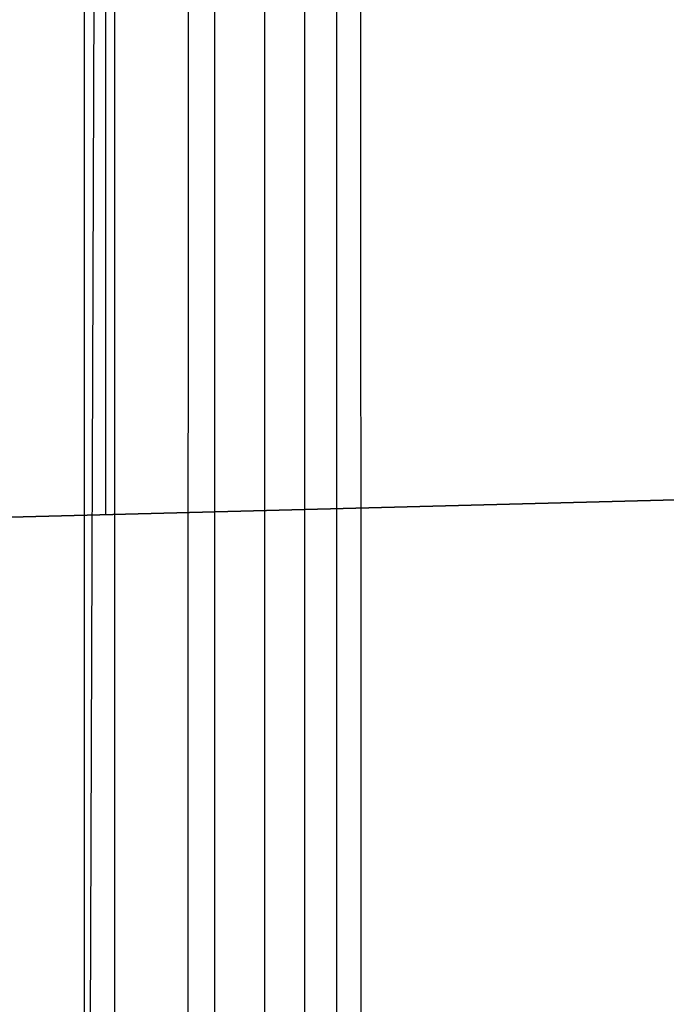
# Model space of a CAD drawing. Extents: x -15 to 7, y 1 to 148.
# Tile 157 of 194: x 6.022 to 6.553, y 139.641 to 140.45. Entities that reach past the tile are written whole.
import ezdxf

# ---------------------------------------------------------------- set-up
doc = ezdxf.new("R2010")
doc.units = 0
doc.layers.add('DEFAULT', color=7, linetype='CONTINUOUS')

msp = doc.modelspace()

# ---------------------------------------------------------------- linework, layer by layer
at = {"layer": 'DEFAULT', "color": 1}
for p, q in [((6.07452, 146.40118, -7.65855), (6.07452, 136.97255, -6.35138)), ((6.09968, 139.63205, -5.75002), (6.09968, 146.40052, -6.68838)), ((6.07452, 138.18592, -6.5196), (6.09968, 145.18782, -6.52026))]:
    msp.add_line(p, q, dxfattribs=at)
at = {"layer": 'DEFAULT', "color": 254}
for p, q in [((6.22292, 136.84226, -6.41946), (6.22292, 146.3973, -7.74414)), ((6.25558, 145.6234, -6.37779), (6.25558, 114.18944, -2.01985)), ((6.28203, 114.73439, -1.07563), (6.28203, 144.62026, -5.21895)), ((6.1819, 114.72007, -1.17959), (6.1819, 144.60572, -5.32287)), ((4.84499, 140.01053, -47.04378), (7.33975, 140.07586, -47.04378)), ((7.33975, 140.07586, -47.89265), (4.84499, 140.01053, -47.89265)), ((4.84499, 140.01053, -51.04378), (7.33975, 140.07586, -51.04378)), ((7.33975, 140.07586, -51.89265), (4.84499, 140.01053, -51.89265)), ((4.84499, 140.01053, -55.04378), (7.33975, 140.07586, -55.04378)), ((7.33975, 140.07586, -55.89265), (4.84499, 140.01053, -55.89265)), ((4.84499, 140.01053, -59.04378), (7.33975, 140.07586, -59.04378)), ((7.33975, 140.07586, -59.89265), (4.84499, 140.01053, -59.89265)), ((4.84499, 140.01053, -63.04378), (7.33975, 140.07586, -63.04378)), ((7.33975, 140.07586, -63.89265), (4.84499, 140.01053, -63.89265)), ((4.84499, 140.01053, -67.04378), (7.33975, 140.07586, -67.04378)), ((7.33975, 140.07586, -67.89265), (4.84499, 140.01053, -67.89265)), ((4.84499, 140.01053, -71.04378), (7.33975, 140.07586, -71.04378)), ((7.33975, 140.07586, -71.89265), (4.84499, 140.01053, -71.89265)), ((4.84499, 140.01053, -75.04378), (7.33975, 140.07586, -75.04378)), ((7.33975, 140.07586, -75.89265), (4.84499, 140.01053, -75.89265)), ((4.84499, 140.01053, -79.04378), (7.33975, 140.07586, -79.04378)), ((7.33975, 140.07586, -79.89265), (4.84499, 140.01053, -79.89265)), ((4.84499, 140.01053, -83.04378), (7.33975, 140.07586, -83.04378)), ((7.33975, 140.07586, -87.89265), (4.84499, 140.01053, -87.89265)), ((4.84499, 140.01053, -87.04378), (7.33975, 140.07586, -87.04378)), ((4.84499, 140.01053, -91.04378), (7.33975, 140.07586, -91.04378)), ((7.33975, 140.07586, -91.89265), (4.84499, 140.01053, -91.89265)), ((4.84499, 140.01053, -95.04378), (7.33975, 140.07586, -95.04378)), ((7.33975, 140.07586, -95.89265), (4.84499, 140.01053, -95.89265)), ((4.84499, 140.01053, -99.04378), (7.33975, 140.07586, -99.04378)), ((4.84499, 140.01053, -99.89265), (7.33975, 140.07586, -99.89265)), ((4.845, 140.01053, -83.89265), (7.33975, 140.07586, -83.89265)), ((4.845, 140.01053, -47.46821), (7.33975, 140.07586, -47.46821)), ((4.845, 140.01053, -51.46821), (7.33975, 140.07586, -51.46821)), ((4.845, 140.01053, -55.46821), (7.33975, 140.07586, -55.46821)), ((4.845, 140.01053, -59.46821), (7.33975, 140.07586, -59.46821)), ((4.845, 140.01053, -63.46821), (7.33975, 140.07586, -63.46821)), ((4.845, 140.01053, -67.46821), (7.33975, 140.07586, -67.46821)), ((4.845, 140.01053, -71.46821), (7.33975, 140.07586, -71.46821)), ((4.845, 140.01053, -75.46821), (7.33975, 140.07586, -75.46821)), ((4.845, 140.01053, -79.46821), (7.33975, 140.07586, -79.46821)), ((4.845, 140.01053, -83.46821), (7.33975, 140.07586, -83.46821)), ((4.845, 140.01053, -87.46821), (7.33975, 140.07586, -87.46821)), ((4.845, 140.01053, -91.46821), (7.33975, 140.07586, -91.46821)), ((4.845, 140.01053, -95.46821), (7.33975, 140.07586, -95.46821)), ((4.845, 140.01053, -99.46821), (7.33975, 140.07586, -99.46821)), ((6.09237, 140.04319, -47.89265), (6.09237, 140.04319, -47.04378)), ((6.09237, 140.04319, -51.89265), (6.09237, 140.04319, -51.04378)), ((6.09237, 140.04319, -55.89265), (6.09237, 140.04319, -55.04378)), ((6.09237, 140.04319, -59.89265), (6.09237, 140.04319, -59.04378)), ((6.09237, 140.04319, -63.89265), (6.09237, 140.04319, -63.04378)), ((6.09237, 140.04319, -67.89265), (6.09237, 140.04319, -67.04378)), ((6.09237, 140.04319, -71.89265), (6.09237, 140.04319, -71.04378)), ((6.09237, 140.04319, -75.89265), (6.09237, 140.04319, -75.04378)), ((6.09237, 140.04319, -79.89265), (6.09237, 140.04319, -79.04378)), ((6.09237, 140.04319, -83.89265), (6.09237, 140.04319, -83.04378)), ((6.09237, 140.04319, -87.89265), (6.09237, 140.04319, -87.04378)), ((6.09237, 140.04319, -91.89265), (6.09237, 140.04319, -91.04378)), ((6.09237, 140.04319, -95.89265), (6.09237, 140.04319, -95.04378)), ((6.09237, 140.04319, -99.89265), (6.09237, 140.04319, -99.04378))]:
    msp.add_line(p, q, dxfattribs=at)
at = {"layer": 'DEFAULT', "color": 254, "extrusion": (0.999657, -0.003595, -0.025929)}
msp.add_arc((61.74152, -493.87714, 5.89533), 496.41813, 80.3747561, 83.8608784, dxfattribs=at)
at = {"layer": 'DEFAULT', "color": 254, "extrusion": (0.999657, 0.003595, 0.025929)}
msp.add_arc((61.66219, -494.43757, 6.56158), 496.64601, 80.3772374, 83.8585197, dxfattribs=at)
at = {"layer": 'DEFAULT', "color": 254, "extrusion": (1, 0, 0)}
msp.add_arc((140.88366, -83.89265, 6.09238), 0.84047, 180, 264.04643, dxfattribs=at)

doc.saveas('drawing.dxf')
